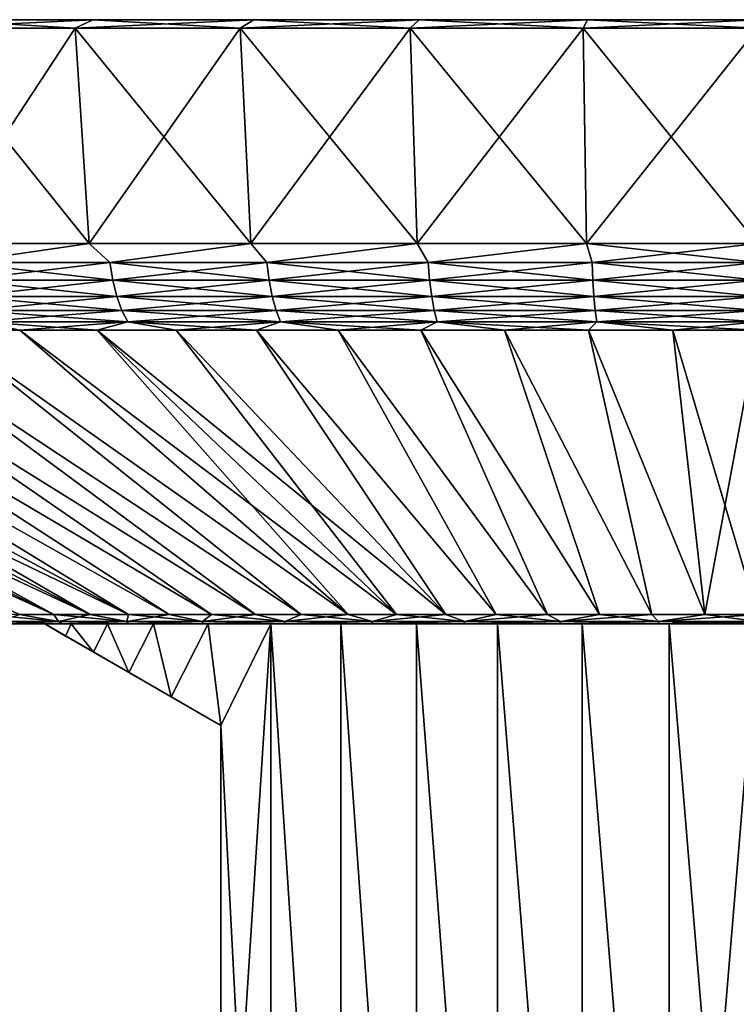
# Model space of a CAD drawing. Header units: metres. Extents: x -109 to 109, y -314 to 82.
# Tile 70 of 191: x -90 to -77, y 64 to 82. Entities that reach past the tile are written whole.
import ezdxf

# ---------------------------------------------------------------- set-up
doc = ezdxf.new("R2010")
doc.units = ezdxf.units.M
doc.layers.add('solid_504261_XXX', color=7, linetype='CONTINUOUS')

msp = doc.modelspace()

# ---------------------------------------------------------------- linework, layer by layer
at = {"layer": 'solid_504261_XXX'}
for points in [[(-91.539902, 81.349998, 155.659866), (-91.15004, 81.5, 156.415985), (-88.410378, 81.5, 155.16481)], [(-88.726486, 81.349998, 154.375031), (-91.539902, 81.349998, 155.659866), (-88.410378, 81.5, 155.16481)], [(-91.539902, 81.349998, 213.434128), (-88.726486, 81.349998, 214.718979), (-91.15004, 81.5, 212.678024)], [(-88.410378, 81.5, 213.929199), (-88.410378, 81.5, 155.16481), (-91.15004, 81.5, 156.415985)], [(-88.410378, 81.5, 213.929199), (-91.15004, 81.5, 156.415985), (-91.15004, 81.5, 212.678024)], [(-88.726486, 81.349998, 214.718979), (-88.410378, 81.5, 213.929199), (-91.15004, 81.5, 212.678024)], [(-88.726486, 81.349998, 154.375031), (-88.410378, 81.5, 155.16481), (-85.564133, 81.5, 154.179718)], [(-85.803833, 81.349998, 153.36348), (-88.726486, 81.349998, 154.375031), (-85.564133, 81.5, 154.179718)], [(-88.726486, 81.349998, 214.718979), (-85.803833, 81.349998, 215.730515), (-88.410378, 81.5, 213.929199)], [(-85.564133, 81.5, 214.914276), (-85.564133, 81.5, 154.179718), (-88.410378, 81.5, 155.16481)], [(-85.564133, 81.5, 214.914276), (-88.410378, 81.5, 155.16481), (-88.410378, 81.5, 213.929199)], [(-85.803833, 81.349998, 215.730515), (-85.564133, 81.5, 214.914276), (-88.410378, 81.5, 213.929199)], [(-85.803833, 81.349998, 153.36348), (-85.564133, 81.5, 154.179718), (-82.637184, 81.5, 153.469635)], [(-82.798141, 81.349998, 152.634308), (-85.803833, 81.349998, 153.36348), (-82.637184, 81.5, 153.469635)], [(-85.803833, 81.349998, 215.730515), (-82.798141, 81.349998, 216.459686), (-85.564133, 81.5, 214.914276)], [(-82.637184, 81.5, 215.624359), (-82.637184, 81.5, 153.469635), (-85.564133, 81.5, 154.179718)], [(-82.637184, 81.5, 215.624359), (-85.564133, 81.5, 154.179718), (-85.564133, 81.5, 214.914276)], [(-82.798141, 81.349998, 216.459686), (-82.637184, 81.5, 215.624359), (-85.564133, 81.5, 214.914276)], [(-82.798141, 81.349998, 152.634308), (-82.637184, 81.5, 153.469635), (-79.655952, 81.5, 153.041016)], [(-79.736832, 81.349998, 152.194168), (-82.798141, 81.349998, 152.634308), (-79.655952, 81.5, 153.041016)], [(-82.798141, 81.349998, 216.459686), (-79.736832, 81.349998, 216.899841), (-82.637184, 81.5, 215.624359)], [(-79.655952, 81.5, 216.052994), (-79.655952, 81.5, 153.041016), (-82.637184, 81.5, 153.469635)], [(-79.655952, 81.5, 216.052994), (-82.637184, 81.5, 153.469635), (-82.637184, 81.5, 215.624359)], [(-79.736832, 81.349998, 216.899841), (-79.655952, 81.5, 216.052994), (-82.637184, 81.5, 215.624359)], [(-79.736832, 81.349998, 152.194168), (-79.655952, 81.5, 153.041016), (-76.647499, 81.5, 152.89769)], [(-76.647499, 81.349998, 152.046997), (-79.736832, 81.349998, 152.194168), (-76.647499, 81.5, 152.89769)], [(-79.736832, 81.349998, 216.899841), (-76.647499, 81.349998, 217.046997), (-79.655952, 81.5, 216.052994)], [(-76.647499, 81.5, 216.196304), (-76.647499, 81.5, 152.89769), (-79.655952, 81.5, 153.041016)], [(-76.647499, 81.5, 216.196304), (-79.655952, 81.5, 153.041016), (-79.655952, 81.5, 216.052994)], [(-76.647499, 81.349998, 217.046997), (-76.647499, 81.5, 216.196304), (-79.655952, 81.5, 216.052994)], [(-88.476654, 77.537155, 214.094818), (-88.726486, 81.349998, 214.718979), (-91.539902, 81.349998, 213.434128)], [(-91.231789, 77.537155, 212.836578), (-88.476654, 77.537155, 214.094818), (-91.539902, 81.349998, 213.434128)], [(-91.231789, 77.537155, 156.257416), (-91.539902, 81.349998, 155.659866), (-88.726486, 81.349998, 154.375031)], [(-88.476654, 77.537155, 154.999191), (-91.231789, 77.537155, 156.257416), (-88.726486, 81.349998, 154.375031)], [(-85.614388, 77.537155, 215.085449), (-85.803833, 81.349998, 215.730515), (-88.726486, 81.349998, 214.718979)], [(-88.476654, 77.537155, 214.094818), (-85.614388, 77.537155, 215.085449), (-88.726486, 81.349998, 214.718979)], [(-88.476654, 77.537155, 154.999191), (-88.726486, 81.349998, 154.375031), (-85.803833, 81.349998, 153.36348)], [(-85.614395, 77.537155, 154.008545), (-88.476654, 77.537155, 154.999191), (-85.803833, 81.349998, 153.36348)], [(-82.670921, 77.537155, 215.79953), (-82.798141, 81.349998, 216.459686), (-85.803833, 81.349998, 215.730515)], [(-85.614388, 77.537155, 215.085449), (-82.670921, 77.537155, 215.79953), (-85.803833, 81.349998, 215.730515)], [(-85.614395, 77.537155, 154.008545), (-85.803833, 81.349998, 153.36348), (-82.798141, 81.349998, 152.634308)], [(-82.670921, 77.537155, 153.294479), (-85.614395, 77.537155, 154.008545), (-82.798141, 81.349998, 152.634308)], [(-79.672913, 77.537155, 216.230576), (-79.736832, 81.349998, 216.899841), (-82.798141, 81.349998, 216.459686)], [(-82.670921, 77.537155, 215.79953), (-79.672913, 77.537155, 216.230576), (-82.798141, 81.349998, 216.459686)], [(-82.670921, 77.537155, 153.294479), (-82.798141, 81.349998, 152.634308), (-79.736832, 81.349998, 152.194168)], [(-79.672913, 77.537155, 152.863419), (-82.670921, 77.537155, 153.294479), (-79.736832, 81.349998, 152.194168)], [(-76.647499, 77.537155, 216.374695), (-76.647499, 81.349998, 217.046997), (-79.736832, 81.349998, 216.899841)], [(-79.672913, 77.537155, 216.230576), (-76.647499, 77.537155, 216.374695), (-79.736832, 81.349998, 216.899841)], [(-79.672913, 77.537155, 152.863419), (-79.736832, 81.349998, 152.194168), (-76.647499, 81.349998, 152.046997)], [(-76.647499, 77.537155, 152.719299), (-79.672913, 77.537155, 152.863419), (-76.647499, 81.349998, 152.046997)], [(-90.794319, 77.201729, 212.957642), (-88.476654, 77.537155, 214.094818), (-91.231789, 77.537155, 212.836578)], [(-90.794319, 77.201729, 156.136368), (-91.231789, 77.537155, 156.257416), (-88.476654, 77.537155, 154.999191)], [(-88.112564, 77.201729, 214.141754), (-88.476654, 77.537155, 214.094818), (-90.794319, 77.201729, 212.957642)], [(-90.794319, 77.201729, 156.136368), (-88.476654, 77.537155, 154.999191), (-88.112564, 77.201729, 154.952255)], [(-88.112564, 77.201729, 214.141754), (-85.614388, 77.537155, 215.085449), (-88.476654, 77.537155, 214.094818)], [(-88.112564, 77.201729, 154.952255), (-88.476654, 77.537155, 154.999191), (-85.614395, 77.537155, 154.008545)], [(-85.333, 77.201729, 215.073364), (-85.614388, 77.537155, 215.085449), (-88.112564, 77.201729, 214.141754)], [(-88.112564, 77.201729, 154.952255), (-85.614395, 77.537155, 154.008545), (-85.333, 77.201729, 154.02063)], [(-85.333, 77.201729, 154.02063), (-85.614395, 77.537155, 154.008545), (-82.670921, 77.537155, 153.294479)], [(-85.333, 77.201729, 215.073364), (-82.670921, 77.537155, 215.79953), (-85.614388, 77.537155, 215.085449)], [(-82.479332, 77.201729, 215.744537), (-82.670921, 77.537155, 215.79953), (-85.333, 77.201729, 215.073364)], [(-85.333, 77.201729, 154.02063), (-82.670921, 77.537155, 153.294479), (-82.479332, 77.201729, 153.349457)], [(-82.479332, 77.201729, 215.744537), (-79.672913, 77.537155, 216.230576), (-82.670921, 77.537155, 215.79953)], [(-82.479332, 77.201729, 153.349457), (-82.670921, 77.537155, 153.294479), (-79.672913, 77.537155, 152.863419)], [(-79.575905, 77.201729, 216.149551), (-79.672913, 77.537155, 216.230576), (-82.479332, 77.201729, 215.744537)], [(-82.479332, 77.201729, 153.349457), (-79.672913, 77.537155, 152.863419), (-79.575905, 77.201729, 152.944443)], [(-76.647499, 77.201729, 216.284943), (-76.647499, 77.537155, 216.374695), (-79.672913, 77.537155, 216.230576)], [(-79.575905, 77.201729, 216.149551), (-76.647499, 77.201729, 216.284943), (-79.672913, 77.537155, 216.230576)], [(-79.575905, 77.201729, 152.944443), (-79.672913, 77.537155, 152.863419), (-76.647499, 77.537155, 152.719299)], [(-79.575905, 77.201729, 152.944443), (-76.647499, 77.537155, 152.719299), (-76.647499, 77.201729, 152.809067)], [(-90.794319, 77.201729, 156.136368), (-88.112564, 77.201729, 154.952255), (-90.728668, 76.885361, 156.268204)], [(-90.794319, 77.201729, 212.957642), (-90.728668, 76.885361, 212.82579), (-88.059357, 76.885361, 214.00441)], [(-88.112564, 77.201729, 214.141754), (-90.794319, 77.201729, 212.957642), (-88.059357, 76.885361, 214.00441)], [(-88.112564, 77.201729, 154.952255), (-88.059357, 76.885361, 155.0896), (-90.728668, 76.885361, 156.268204)], [(-88.112564, 77.201729, 154.952255), (-85.333, 77.201729, 154.02063), (-88.059357, 76.885361, 155.0896)], [(-88.112564, 77.201729, 214.141754), (-88.059357, 76.885361, 214.00441), (-85.292694, 76.885361, 214.931702)], [(-85.333, 77.201729, 215.073364), (-88.112564, 77.201729, 214.141754), (-85.292694, 76.885361, 214.931702)], [(-85.333, 77.201729, 154.02063), (-85.292694, 76.885361, 154.162308), (-88.059357, 76.885361, 155.0896)], [(-85.333, 77.201729, 154.02063), (-82.479332, 77.201729, 153.349457), (-85.292694, 76.885361, 154.162308)], [(-85.333, 77.201729, 215.073364), (-85.292694, 76.885361, 214.931702), (-82.452271, 76.885361, 215.599762)], [(-82.479332, 77.201729, 215.744537), (-85.333, 77.201729, 215.073364), (-82.452271, 76.885361, 215.599762)], [(-82.479332, 77.201729, 153.349457), (-82.452271, 76.885361, 153.494232), (-85.292694, 76.885361, 154.162308)], [(-82.479332, 77.201729, 153.349457), (-79.575905, 77.201729, 152.944443), (-82.452271, 76.885361, 153.494232)], [(-82.479332, 77.201729, 215.744537), (-82.452271, 76.885361, 215.599762), (-79.562317, 76.885361, 216.002899)], [(-79.575905, 77.201729, 216.149551), (-82.479332, 77.201729, 215.744537), (-79.562317, 76.885361, 216.002899)], [(-79.575905, 77.201729, 152.944443), (-79.562317, 76.885361, 153.09111), (-82.452271, 76.885361, 153.494232)], [(-79.575905, 77.201729, 216.149551), (-76.647499, 76.885361, 216.13765), (-76.647499, 77.201729, 216.284943)], [(-79.575905, 77.201729, 216.149551), (-79.562317, 76.885361, 216.002899), (-76.647499, 76.885361, 216.13765)], [(-79.575905, 77.201729, 152.944443), (-76.647499, 77.201729, 152.809067), (-79.562317, 76.885361, 153.09111)], [(-79.562317, 76.885361, 153.09111), (-76.647499, 77.201729, 152.809067), (-76.647499, 76.885361, 152.956345)], [(-90.728668, 76.885361, 156.268204), (-88.059357, 76.885361, 155.0896), (-90.639503, 76.599411, 156.447281)], [(-90.728668, 76.885361, 212.82579), (-90.639503, 76.599411, 212.646729), (-87.987099, 76.599411, 213.817871)], [(-88.059357, 76.885361, 214.00441), (-90.728668, 76.885361, 212.82579), (-87.987099, 76.599411, 213.817871)], [(-88.059357, 76.885361, 155.0896), (-87.987099, 76.599411, 155.276123), (-90.639503, 76.599411, 156.447281)], [(-88.059357, 76.885361, 155.0896), (-85.292694, 76.885361, 154.162308), (-87.987099, 76.599411, 155.276123)], [(-88.059357, 76.885361, 214.00441), (-87.987099, 76.599411, 213.817871), (-85.237953, 76.599411, 214.739304)], [(-85.292694, 76.885361, 214.931702), (-88.059357, 76.885361, 214.00441), (-85.237953, 76.599411, 214.739304)], [(-85.292694, 76.885361, 154.162308), (-85.237953, 76.599411, 154.354706), (-87.987099, 76.599411, 155.276123)], [(-85.292694, 76.885361, 154.162308), (-82.452271, 76.885361, 153.494232), (-85.237953, 76.599411, 154.354706)], [(-85.292694, 76.885361, 214.931702), (-85.237953, 76.599411, 214.739304), (-82.415512, 76.599411, 215.403137)], [(-82.452271, 76.885361, 215.599762), (-85.292694, 76.885361, 214.931702), (-82.415512, 76.599411, 215.403137)], [(-82.452271, 76.885361, 153.494232), (-82.415512, 76.599411, 153.690872), (-85.237953, 76.599411, 154.354706)], [(-82.452271, 76.885361, 153.494232), (-79.562317, 76.885361, 153.09111), (-82.415512, 76.599411, 153.690872)], [(-82.452271, 76.885361, 215.599762), (-82.415512, 76.599411, 215.403137), (-79.543861, 76.599411, 215.803711)], [(-79.562317, 76.885361, 216.002899), (-82.452271, 76.885361, 215.599762), (-79.543861, 76.599411, 215.803711)], [(-79.562317, 76.885361, 153.09111), (-79.543861, 76.599411, 153.290298), (-82.415512, 76.599411, 153.690872)], [(-79.562317, 76.885361, 216.002899), (-76.647499, 76.599411, 215.937622), (-76.647499, 76.885361, 216.13765)], [(-79.562317, 76.885361, 216.002899), (-79.543861, 76.599411, 215.803711), (-76.647499, 76.599411, 215.937622)], [(-79.562317, 76.885361, 153.09111), (-76.647499, 76.885361, 152.956345), (-79.543861, 76.599411, 153.290298)], [(-79.543861, 76.599411, 153.290298), (-76.647499, 76.885361, 152.956345), (-76.647499, 76.599411, 153.156387)], [(-90.639503, 76.599411, 156.447281), (-87.987099, 76.599411, 155.276123), (-90.529541, 76.352592, 156.668106)], [(-90.639503, 76.599411, 212.646729), (-90.529541, 76.352592, 212.425888), (-87.89798, 76.352592, 213.587845)], [(-87.987099, 76.599411, 213.817871), (-90.639503, 76.599411, 212.646729), (-87.89798, 76.352592, 213.587845)], [(-87.987099, 76.599411, 155.276123), (-87.89798, 76.352592, 155.506165), (-90.529541, 76.352592, 156.668106)], [(-87.987099, 76.599411, 155.276123), (-85.237953, 76.599411, 154.354706), (-87.89798, 76.352592, 155.506165)], [(-87.987099, 76.599411, 213.817871), (-87.89798, 76.352592, 213.587845), (-85.170441, 76.352592, 214.502014)], [(-85.237953, 76.599411, 214.739304), (-87.987099, 76.599411, 213.817871), (-85.170441, 76.352592, 214.502014)], [(-85.237953, 76.599411, 154.354706), (-85.170441, 76.352592, 154.59198), (-87.89798, 76.352592, 155.506165)], [(-85.237953, 76.599411, 154.354706), (-82.415512, 76.599411, 153.690872), (-85.170441, 76.352592, 154.59198)], [(-85.237953, 76.599411, 214.739304), (-85.170441, 76.352592, 214.502014), (-82.370178, 76.352592, 215.160629)], [(-82.415512, 76.599411, 215.403137), (-85.237953, 76.599411, 214.739304), (-82.370178, 76.352592, 215.160629)], [(-82.415512, 76.599411, 153.690872), (-82.370178, 76.352592, 153.933365), (-85.170441, 76.352592, 154.59198)], [(-82.415512, 76.599411, 153.690872), (-79.543861, 76.599411, 153.290298), (-82.370178, 76.352592, 153.933365)], [(-82.415512, 76.599411, 215.403137), (-82.370178, 76.352592, 215.160629), (-79.521095, 76.352592, 215.55806)], [(-79.543861, 76.599411, 215.803711), (-82.415512, 76.599411, 215.403137), (-79.521095, 76.352592, 215.55806)], [(-79.543861, 76.599411, 153.290298), (-79.521095, 76.352592, 153.535934), (-82.370178, 76.352592, 153.933365)], [(-79.543861, 76.599411, 215.803711), (-76.647499, 76.352592, 215.690918), (-76.647499, 76.599411, 215.937622)], [(-79.543861, 76.599411, 215.803711), (-79.521095, 76.352592, 215.55806), (-76.647499, 76.352592, 215.690918)], [(-79.543861, 76.599411, 153.290298), (-76.647499, 76.599411, 153.156387), (-79.521095, 76.352592, 153.535934)], [(-79.521095, 76.352592, 153.535934), (-76.647499, 76.599411, 153.156387), (-76.647499, 76.352592, 153.403076)], [(-90.529541, 76.352592, 156.668106), (-87.89798, 76.352592, 155.506165), (-90.40213, 76.152405, 156.923981)], [(-90.529541, 76.352592, 212.425888), (-90.40213, 76.152405, 212.170013), (-87.794724, 76.152405, 213.321304)], [(-87.89798, 76.352592, 213.587845), (-90.529541, 76.352592, 212.425888), (-87.794724, 76.152405, 213.321304)], [(-87.89798, 76.352592, 155.506165), (-87.794724, 76.152405, 155.772705), (-90.40213, 76.152405, 156.923981)], [(-87.89798, 76.352592, 155.506165), (-85.170441, 76.352592, 154.59198), (-87.794724, 76.152405, 155.772705)], [(-87.89798, 76.352592, 213.587845), (-87.794724, 76.152405, 213.321304), (-85.092216, 76.152405, 214.227097)], [(-85.170441, 76.352592, 214.502014), (-87.89798, 76.352592, 213.587845), (-85.092216, 76.152405, 214.227097)], [(-85.170441, 76.352592, 154.59198), (-85.092216, 76.152405, 154.866913), (-87.794724, 76.152405, 155.772705)], [(-85.170441, 76.352592, 154.59198), (-82.370178, 76.352592, 153.933365), (-85.092216, 76.152405, 154.866913)], [(-85.170441, 76.352592, 214.502014), (-85.092216, 76.152405, 214.227097), (-82.317657, 76.152405, 214.879654)], [(-82.370178, 76.352592, 215.160629), (-85.170441, 76.352592, 214.502014), (-82.317657, 76.152405, 214.879654)], [(-82.370178, 76.352592, 153.933365), (-82.317657, 76.152405, 154.21434), (-85.092216, 76.152405, 154.866913)], [(-82.370178, 76.352592, 153.933365), (-79.521095, 76.352592, 153.535934), (-82.317657, 76.152405, 154.21434)], [(-82.370178, 76.352592, 215.160629), (-82.317657, 76.152405, 214.879654), (-79.49472, 76.152405, 215.273438)], [(-79.521095, 76.352592, 215.55806), (-82.370178, 76.352592, 215.160629), (-79.49472, 76.152405, 215.273438)], [(-79.521095, 76.352592, 153.535934), (-79.49472, 76.152405, 153.820557), (-82.317657, 76.152405, 154.21434)], [(-79.521095, 76.352592, 215.55806), (-76.647499, 76.152405, 215.405075), (-76.647499, 76.352592, 215.690918)], [(-79.521095, 76.352592, 215.55806), (-79.49472, 76.152405, 215.273438), (-76.647499, 76.152405, 215.405075)], [(-79.521095, 76.352592, 153.535934), (-76.647499, 76.352592, 153.403076), (-79.49472, 76.152405, 153.820557)], [(-79.49472, 76.152405, 153.820557), (-76.647499, 76.352592, 153.403076), (-76.647499, 76.152405, 153.688919)], [(-90.40213, 76.152405, 156.923981), (-89.705902, 76.005066, 156.937241), (-91.044922, 76.005066, 157.611237)], [(-90.40213, 76.152405, 212.170013), (-91.044907, 76.005066, 211.482773), (-89.705894, 76.005066, 212.156769)], [(-90.40213, 76.152405, 156.923981), (-87.794724, 76.152405, 155.772705), (-89.705902, 76.005066, 156.937241)], [(-90.40213, 76.152405, 212.170013), (-89.705894, 76.005066, 212.156769), (-88.335411, 76.005066, 212.764252)], [(-87.794724, 76.152405, 213.321304), (-90.40213, 76.152405, 212.170013), (-88.335411, 76.005066, 212.764252)], [(-87.794724, 76.152405, 155.772705), (-88.335426, 76.005066, 156.329742), (-89.705902, 76.005066, 156.937241)], [(-87.794724, 76.152405, 155.772705), (-86.93679, 76.005066, 155.790237), (-88.335426, 76.005066, 156.329742)], [(-87.794724, 76.152405, 213.321304), (-88.335411, 76.005066, 212.764252), (-86.936775, 76.005066, 213.303772)], [(-87.794724, 76.152405, 155.772705), (-85.092216, 76.152405, 154.866913), (-86.93679, 76.005066, 155.790237)], [(-87.794724, 76.152405, 213.321304), (-86.936775, 76.005066, 213.303772), (-85.513344, 76.005066, 213.774002)], [(-85.092216, 76.152405, 214.227097), (-87.794724, 76.152405, 213.321304), (-85.513344, 76.005066, 213.774002)], [(-85.092216, 76.152405, 154.866913), (-85.513359, 76.005066, 155.320007), (-86.93679, 76.005066, 155.790237)], [(-85.092216, 76.152405, 154.866913), (-84.068565, 76.005066, 154.920181), (-85.513359, 76.005066, 155.320007)], [(-85.092216, 76.152405, 214.227097), (-85.513344, 76.005066, 213.774002), (-84.06855, 76.005066, 214.173828)], [(-85.092216, 76.152405, 154.866913), (-82.317657, 76.152405, 154.21434), (-84.068565, 76.005066, 154.920181)], [(-85.092216, 76.152405, 214.227097), (-84.06855, 76.005066, 214.173828), (-82.605881, 76.005066, 214.502274)], [(-82.317657, 76.152405, 214.879654), (-85.092216, 76.152405, 214.227097), (-82.605881, 76.005066, 214.502274)], [(-82.317657, 76.152405, 154.21434), (-82.605904, 76.005066, 154.591721), (-84.068565, 76.005066, 154.920181)], [(-82.317657, 76.152405, 154.21434), (-81.128883, 76.005066, 154.335449), (-82.605904, 76.005066, 154.591721)], [(-82.317657, 76.152405, 214.879654), (-82.605881, 76.005066, 214.502274), (-81.12886, 76.005066, 214.75856)], [(-82.317657, 76.152405, 154.21434), (-79.49472, 76.152405, 153.820557), (-81.128883, 76.005066, 154.335449)], [(-82.317657, 76.152405, 214.879654), (-81.12886, 76.005066, 214.75856), (-79.64106, 76.005066, 214.942062)], [(-79.49472, 76.152405, 215.273438), (-82.317657, 76.152405, 214.879654), (-79.64106, 76.005066, 214.942062)], [(-79.49472, 76.152405, 153.820557), (-79.641083, 76.005066, 154.151947), (-81.128883, 76.005066, 154.335449)], [(-79.49472, 76.152405, 153.820557), (-78.146088, 76.005066, 154.041672), (-79.641083, 76.005066, 154.151947)], [(-79.49472, 76.152405, 215.273438), (-79.64106, 76.005066, 214.942062), (-78.146072, 76.005066, 215.052338)], [(-79.49472, 76.152405, 153.820557), (-76.647499, 76.152405, 153.688919), (-78.146088, 76.005066, 154.041672)], [(-79.49472, 76.152405, 215.273438), (-78.146072, 76.005066, 215.052338), (-76.647499, 76.005066, 215.089111)], [(-79.49472, 76.152405, 215.273438), (-76.647499, 76.005066, 215.089111), (-76.647499, 76.152405, 215.405075)], [(-76.647499, 76.152405, 153.688919), (-76.647499, 76.005066, 154.004883), (-78.146088, 76.005066, 154.041672)], [(-100.256859, 76.005066, 165.171265), (-89.103653, 70.968864, 173.415527), (-89.708199, 70.968864, 174.13147)], [(-100.256859, 76.005066, 165.171265), (-99.277702, 76.005066, 164.036148), (-89.103653, 70.968864, 173.415527)], [(-100.256851, 76.005066, 203.922745), (-89.708199, 70.968864, 194.96254), (-89.103645, 70.968864, 195.678482)], [(-99.277687, 76.005066, 205.057861), (-100.256851, 76.005066, 203.922745), (-89.103645, 70.968864, 195.678482)], [(-99.277702, 76.005066, 164.036148), (-98.244019, 76.005066, 162.950439), (-89.103653, 70.968864, 173.415527)], [(-99.277687, 76.005066, 205.057861), (-89.103645, 70.968864, 195.678482), (-88.459908, 70.968864, 196.35939)], [(-98.244011, 76.005066, 206.14357), (-99.277687, 76.005066, 205.057861), (-88.459908, 70.968864, 196.35939)], [(-98.244019, 76.005066, 162.950439), (-88.459915, 70.968864, 172.734619), (-89.103653, 70.968864, 173.415527)], [(-98.244019, 76.005066, 162.950439), (-97.15831, 76.005066, 161.916763), (-88.459915, 70.968864, 172.734619)], [(-98.244011, 76.005066, 206.14357), (-88.459908, 70.968864, 196.35939), (-87.778999, 70.968864, 197.003128)], [(-97.158302, 76.005066, 207.177246), (-98.244011, 76.005066, 206.14357), (-87.778999, 70.968864, 197.003128)], [(-97.15831, 76.005066, 161.916763), (-87.779007, 70.968864, 172.090881), (-88.459915, 70.968864, 172.734619)], [(-97.15831, 76.005066, 161.916763), (-96.023193, 76.005066, 160.937607), (-87.779007, 70.968864, 172.090881)], [(-96.023178, 76.005066, 208.156403), (-97.158302, 76.005066, 207.177246), (-87.778999, 70.968864, 197.003128)], [(-96.023193, 76.005066, 160.937607), (-87.06308, 70.968864, 171.486328), (-87.779007, 70.968864, 172.090881)], [(-96.023193, 76.005066, 160.937607), (-94.841393, 76.005066, 160.01532), (-87.06308, 70.968864, 171.486328)], [(-96.023178, 76.005066, 208.156403), (-87.778999, 70.968864, 197.003128), (-87.063072, 70.968864, 197.607681)], [(-94.841377, 76.005066, 209.07869), (-96.023178, 76.005066, 208.156403), (-87.063072, 70.968864, 197.607681)], [(-94.841393, 76.005066, 160.01532), (-86.314377, 70.968864, 170.922867), (-87.06308, 70.968864, 171.486328)], [(-94.841393, 76.005066, 160.01532), (-93.615761, 76.005066, 159.15213), (-86.314377, 70.968864, 170.922867)], [(-94.841377, 76.005066, 209.07869), (-87.063072, 70.968864, 197.607681), (-86.314369, 70.968864, 198.171127)], [(-93.615746, 76.005066, 209.941879), (-94.841377, 76.005066, 209.07869), (-86.314369, 70.968864, 198.171127)], [(-93.615761, 76.005066, 159.15213), (-85.535255, 70.968864, 170.402283), (-86.314377, 70.968864, 170.922867)], [(-93.615761, 76.005066, 159.15213), (-92.349251, 76.005066, 158.350128), (-85.535255, 70.968864, 170.402283)], [(-93.615746, 76.005066, 209.941879), (-86.314369, 70.968864, 198.171127), (-85.535248, 70.968864, 198.691727)], [(-92.349236, 76.005066, 210.743881), (-93.615746, 76.005066, 209.941879), (-85.535248, 70.968864, 198.691727)], [(-92.349251, 76.005066, 158.350128), (-84.728172, 70.968864, 169.926193), (-85.535255, 70.968864, 170.402283)], [(-92.349251, 76.005066, 158.350128), (-91.044922, 76.005066, 157.611237), (-84.728172, 70.968864, 169.926193)], [(-92.349236, 76.005066, 210.743881), (-85.535248, 70.968864, 198.691727), (-84.728165, 70.968864, 199.167816)], [(-91.044907, 76.005066, 211.482773), (-92.349236, 76.005066, 210.743881), (-84.728165, 70.968864, 199.167816)], [(-91.044922, 76.005066, 157.611237), (-83.89566, 70.968864, 169.496109), (-84.728172, 70.968864, 169.926193)], [(-91.044922, 76.005066, 157.611237), (-89.705902, 76.005066, 156.937241), (-83.89566, 70.968864, 169.496109)], [(-91.044907, 76.005066, 211.482773), (-84.728165, 70.968864, 199.167816), (-83.895653, 70.968864, 199.5979)], [(-89.705894, 76.005066, 212.156769), (-91.044907, 76.005066, 211.482773), (-83.895653, 70.968864, 199.5979)], [(-89.705902, 76.005066, 156.937241), (-88.335426, 76.005066, 156.329742), (-83.89566, 70.968864, 169.496109)], [(-89.705894, 76.005066, 212.156769), (-83.895653, 70.968864, 199.5979), (-83.040337, 70.968864, 199.980637)], [(-88.335411, 76.005066, 212.764252), (-89.705894, 76.005066, 212.156769), (-83.040337, 70.968864, 199.980637)], [(-88.335426, 76.005066, 156.329742), (-83.040344, 70.968864, 169.113373), (-83.89566, 70.968864, 169.496109)], [(-88.335426, 76.005066, 156.329742), (-86.93679, 76.005066, 155.790237), (-83.040344, 70.968864, 169.113373)], [(-88.335411, 76.005066, 212.764252), (-83.040337, 70.968864, 199.980637), (-82.164894, 70.968864, 200.314804)], [(-86.936775, 76.005066, 213.303772), (-88.335411, 76.005066, 212.764252), (-82.164894, 70.968864, 200.314804)], [(-86.93679, 76.005066, 155.790237), (-82.164909, 70.968864, 168.779205), (-83.040344, 70.968864, 169.113373)], [(-86.93679, 76.005066, 155.790237), (-85.513359, 76.005066, 155.320007), (-82.164909, 70.968864, 168.779205)], [(-85.513344, 76.005066, 213.774002), (-86.936775, 76.005066, 213.303772), (-82.164894, 70.968864, 200.314804)], [(-85.513359, 76.005066, 155.320007), (-81.27211, 70.968864, 168.494644), (-82.164909, 70.968864, 168.779205)], [(-85.513359, 76.005066, 155.320007), (-84.068565, 76.005066, 154.920181), (-81.27211, 70.968864, 168.494644)], [(-85.513344, 76.005066, 213.774002), (-82.164894, 70.968864, 200.314804), (-81.272095, 70.968864, 200.599365)], [(-84.06855, 76.005066, 214.173828), (-85.513344, 76.005066, 213.774002), (-81.272095, 70.968864, 200.599365)], [(-84.068565, 76.005066, 154.920181), (-80.364754, 70.968864, 168.26059), (-81.27211, 70.968864, 168.494644)], [(-84.068565, 76.005066, 154.920181), (-82.605904, 76.005066, 154.591721), (-80.364754, 70.968864, 168.26059)], [(-84.06855, 76.005066, 214.173828), (-81.272095, 70.968864, 200.599365), (-80.364746, 70.968864, 200.83342)], [(-82.605881, 76.005066, 214.502274), (-84.06855, 76.005066, 214.173828), (-80.364746, 70.968864, 200.83342)], [(-82.605904, 76.005066, 154.591721), (-79.445717, 70.968864, 168.077774), (-80.364754, 70.968864, 168.26059)], [(-82.605904, 76.005066, 154.591721), (-81.128883, 76.005066, 154.335449), (-79.445717, 70.968864, 168.077774)], [(-82.605881, 76.005066, 214.502274), (-80.364746, 70.968864, 200.83342), (-79.445694, 70.968864, 201.01622)], [(-81.12886, 76.005066, 214.75856), (-82.605881, 76.005066, 214.502274), (-79.445694, 70.968864, 201.01622)], [(-81.128883, 76.005066, 154.335449), (-78.517868, 70.968864, 167.946793), (-79.445717, 70.968864, 168.077774)], [(-81.128883, 76.005066, 154.335449), (-79.641083, 76.005066, 154.151947), (-78.517868, 70.968864, 167.946793)], [(-81.12886, 76.005066, 214.75856), (-79.445694, 70.968864, 201.01622), (-78.517853, 70.968864, 201.147217)], [(-79.64106, 76.005066, 214.942062), (-81.12886, 76.005066, 214.75856), (-78.517853, 70.968864, 201.147217)], [(-79.641083, 76.005066, 154.151947), (-77.584152, 70.968864, 167.868027), (-78.517868, 70.968864, 167.946793)], [(-79.641083, 76.005066, 154.151947), (-78.146088, 76.005066, 154.041672), (-77.584152, 70.968864, 167.868027)], [(-79.64106, 76.005066, 214.942062), (-78.517853, 70.968864, 201.147217), (-77.584145, 70.968864, 201.225967)], [(-78.146072, 76.005066, 215.052338), (-79.64106, 76.005066, 214.942062), (-77.584145, 70.968864, 201.225967)], [(-78.146088, 76.005066, 154.041672), (-76.647499, 76.005066, 154.004883), (-77.584152, 70.968864, 167.868027)], [(-78.146072, 76.005066, 215.052338), (-77.584145, 70.968864, 201.225967), (-76.647499, 70.968864, 201.252243)], [(-76.647499, 76.005066, 215.089111), (-78.146072, 76.005066, 215.052338), (-76.647499, 70.968864, 201.252243)], [(-76.647499, 76.005066, 154.004883), (-76.647499, 70.968864, 167.841751), (-77.584152, 70.968864, 167.868027)], [(-89.020294, 70.842537, 195.056549), (-89.708199, 70.968864, 194.96254), (-90.271652, 70.968864, 194.213837)], [(-89.020294, 70.842537, 195.056549), (-90.271652, 70.968864, 194.213837), (-90.084045, 70.842537, 193.657196)], [(-90.084045, 70.842537, 175.436798), (-89.708199, 70.968864, 174.13147), (-89.020294, 70.842537, 174.03746)], [(-89.020294, 70.842537, 195.056549), (-89.103645, 70.968864, 195.678482), (-89.708199, 70.968864, 194.96254)], [(-89.020294, 70.842537, 174.03746), (-89.708199, 70.968864, 174.13147), (-89.103653, 70.968864, 173.415527)], [(-89.020294, 70.842537, 174.03746), (-89.103653, 70.968864, 173.415527), (-88.459915, 70.968864, 172.734619)], [(-87.811478, 70.842537, 196.332672), (-88.459908, 70.968864, 196.35939), (-89.103645, 70.968864, 195.678482)], [(-87.811478, 70.842537, 196.332672), (-89.103645, 70.968864, 195.678482), (-89.020294, 70.842537, 195.056549)], [(-89.020294, 70.842537, 174.03746), (-88.459915, 70.968864, 172.734619), (-87.811478, 70.842537, 172.761322)], [(-87.811478, 70.842537, 172.761322), (-88.459915, 70.968864, 172.734619), (-87.779007, 70.968864, 172.090881)], [(-87.811478, 70.842537, 196.332672), (-87.778999, 70.968864, 197.003128), (-88.459908, 70.968864, 196.35939)], [(-86.471779, 70.842537, 197.470627), (-87.778999, 70.968864, 197.003128), (-87.811478, 70.842537, 196.332672)], [(-87.811478, 70.842537, 172.761322), (-87.779007, 70.968864, 172.090881), (-87.06308, 70.968864, 171.486328)], [(-87.811478, 70.842537, 172.761322), (-87.06308, 70.968864, 171.486328), (-86.471779, 70.842537, 171.623383)], [(-86.471779, 70.842537, 197.470627), (-87.063072, 70.968864, 197.607681), (-87.778999, 70.968864, 197.003128)], [(-86.471779, 70.842537, 171.623383), (-87.06308, 70.968864, 171.486328), (-86.314377, 70.968864, 170.922867)], [(-86.471779, 70.842537, 197.470627), (-86.314369, 70.968864, 198.171127), (-87.063072, 70.968864, 197.607681)], [(-85.016899, 70.842537, 198.457062), (-86.314369, 70.968864, 198.171127), (-86.471779, 70.842537, 197.470627)], [(-86.471779, 70.842537, 171.623383), (-86.314377, 70.968864, 170.922867), (-85.535255, 70.968864, 170.402283)], [(-86.471779, 70.842537, 171.623383), (-85.535255, 70.968864, 170.402283), (-85.016899, 70.842537, 170.636948)], [(-85.016899, 70.842537, 198.457062), (-85.535248, 70.968864, 198.691727), (-86.314369, 70.968864, 198.171127)], [(-85.016899, 70.842537, 170.636948), (-85.535255, 70.968864, 170.402283), (-84.728172, 70.968864, 169.926193)], [(-85.016899, 70.842537, 198.457062), (-84.728165, 70.968864, 199.167816), (-85.535248, 70.968864, 198.691727)], [(-83.463898, 70.842537, 199.280411), (-84.728165, 70.968864, 199.167816), (-85.016899, 70.842537, 198.457062)], [(-85.016899, 70.842537, 170.636948), (-84.728172, 70.968864, 169.926193), (-83.89566, 70.968864, 169.496109)], [(-85.016899, 70.842537, 170.636948), (-83.89566, 70.968864, 169.496109), (-83.463898, 70.842537, 169.813599)], [(-83.463898, 70.842537, 199.280411), (-83.895653, 70.968864, 199.5979), (-84.728165, 70.968864, 199.167816)], [(-83.463898, 70.842537, 169.813599), (-83.89566, 70.968864, 169.496109), (-83.040344, 70.968864, 169.113373)], [(-83.463898, 70.842537, 199.280411), (-83.040337, 70.968864, 199.980637), (-83.895653, 70.968864, 199.5979)], [(-81.830978, 70.842537, 199.931015), (-83.040337, 70.968864, 199.980637), (-83.463898, 70.842537, 199.280411)], [(-83.463898, 70.842537, 169.813599), (-83.040344, 70.968864, 169.113373), (-82.164909, 70.968864, 168.779205)], [(-83.463898, 70.842537, 169.813599), (-82.164909, 70.968864, 168.779205), (-81.830978, 70.842537, 169.162979)], [(-81.830978, 70.842537, 199.931015), (-82.164894, 70.968864, 200.314804), (-83.040337, 70.968864, 199.980637)], [(-81.830978, 70.842537, 169.162979), (-82.164909, 70.968864, 168.779205), (-81.27211, 70.968864, 168.494644)], [(-81.830978, 70.842537, 199.931015), (-81.272095, 70.968864, 200.599365), (-82.164894, 70.968864, 200.314804)], [(-80.137291, 70.842537, 200.401276), (-81.272095, 70.968864, 200.599365), (-81.830978, 70.842537, 199.931015)], [(-81.830978, 70.842537, 169.162979), (-81.27211, 70.968864, 168.494644), (-80.364754, 70.968864, 168.26059)], [(-81.830978, 70.842537, 169.162979), (-80.364754, 70.968864, 168.26059), (-80.137291, 70.842537, 168.692734)], [(-80.137291, 70.842537, 200.401276), (-80.364746, 70.968864, 200.83342), (-81.272095, 70.968864, 200.599365)], [(-80.137291, 70.842537, 168.692734), (-80.364754, 70.968864, 168.26059), (-79.445717, 70.968864, 168.077774)], [(-80.137291, 70.842537, 200.401276), (-79.445694, 70.968864, 201.01622), (-80.364746, 70.968864, 200.83342)], [(-78.402687, 70.842537, 200.685638), (-79.445694, 70.968864, 201.01622), (-80.137291, 70.842537, 200.401276)], [(-80.137291, 70.842537, 168.692734), (-79.445717, 70.968864, 168.077774), (-78.517868, 70.968864, 167.946793)], [(-80.137291, 70.842537, 168.692734), (-78.517868, 70.968864, 167.946793), (-78.402687, 70.842537, 168.408356)], [(-78.402687, 70.842537, 200.685638), (-78.517853, 70.968864, 201.147217), (-79.445694, 70.968864, 201.01622)], [(-78.402687, 70.842537, 168.408356), (-78.517868, 70.968864, 167.946793), (-77.584152, 70.968864, 167.868027)], [(-78.402687, 70.842537, 200.685638), (-77.584145, 70.968864, 201.225967), (-78.517853, 70.968864, 201.147217)], [(-78.402687, 70.842537, 200.685638), (-76.647499, 70.842537, 200.780807), (-77.584145, 70.968864, 201.225967)], [(-78.402687, 70.842537, 168.408356), (-77.584152, 70.968864, 167.868027), (-76.647499, 70.968864, 167.841751)], [(-78.402687, 70.842537, 168.408356), (-76.647499, 70.968864, 167.841751), (-76.647499, 70.842537, 168.313187)], [(-76.647499, 70.842537, 200.780807), (-76.647499, 70.968864, 201.252243), (-77.584145, 70.968864, 201.225967)], [(-90.084045, 70.842537, 175.436798), (-88.957924, 70.800003, 174.726624), (-89.980179, 70.800003, 176.166901)], [(-90.084045, 70.842537, 175.436798), (-89.020294, 70.842537, 174.03746), (-88.957924, 70.800003, 174.726624)], [(-90.084045, 70.842537, 193.657196), (-89.980125, 70.800003, 192.927185), (-88.957863, 70.800003, 194.367462)], [(-89.020294, 70.842537, 195.056549), (-90.084045, 70.842537, 193.657196), (-88.957863, 70.800003, 194.367462)], [(-89.980125, 70.800003, 192.927185), (-89.980179, 70.800003, 176.166901), (-88.957924, 70.800003, 174.726624)], [(-89.980125, 70.800003, 192.927185), (-89.26519, 70.800003, 181.41748), (-89.26519, 70.800003, 187.676514)], [(-88.957863, 70.800003, 194.367462), (-89.980125, 70.800003, 192.927185), (-89.26519, 70.800003, 187.676514)], [(-89.980125, 70.800003, 192.927185), (-88.957924, 70.800003, 174.726624), (-89.26519, 70.800003, 181.41748)], [(-89.26519, 70.800003, 187.676514), (-86.147499, 69, 193.421112), (-88.895515, 70.586563, 188.904266)], [(-89.26519, 70.800003, 181.41748), (-86.147499, 69, 193.421112), (-89.26519, 70.800003, 187.676514)], [(-88.895515, 70.586563, 180.189728), (-86.147499, 69, 193.421112), (-89.26519, 70.800003, 181.41748)], [(-88.796577, 70.800003, 189.172974), (-89.26519, 70.800003, 187.676514), (-88.895515, 70.586563, 188.904266)], [(-88.957863, 70.800003, 194.367462), (-89.26519, 70.800003, 187.676514), (-88.796577, 70.800003, 189.172974)], [(-88.796577, 70.800003, 179.921021), (-88.895515, 70.586563, 180.189728), (-89.26519, 70.800003, 181.41748)], [(-88.957924, 70.800003, 174.726624), (-88.796577, 70.800003, 179.921021), (-89.26519, 70.800003, 181.41748)], [(-89.020294, 70.842537, 174.03746), (-87.78051, 70.800003, 173.409561), (-88.957924, 70.800003, 174.726624)], [(-89.020294, 70.842537, 174.03746), (-87.811478, 70.842537, 172.761322), (-87.78051, 70.800003, 173.409561)], [(-89.020294, 70.842537, 195.056549), (-88.957863, 70.800003, 194.367462), (-87.780441, 70.800003, 195.684509)], [(-87.811478, 70.842537, 196.332672), (-89.020294, 70.842537, 195.056549), (-87.780441, 70.800003, 195.684509)], [(-88.957924, 70.800003, 174.726624), (-87.78051, 70.800003, 173.409561), (-88.796577, 70.800003, 179.921021)], [(-88.957863, 70.800003, 194.367462), (-88.796577, 70.800003, 189.172974), (-88.151207, 70.800003, 190.602142)], [(-87.780441, 70.800003, 195.684509), (-88.957863, 70.800003, 194.367462), (-88.151207, 70.800003, 190.602142)], [(-88.796577, 70.800003, 189.172974), (-88.895515, 70.586563, 188.904266), (-88.399811, 70.300369, 190.10434)], [(-88.796577, 70.800003, 179.921021), (-88.399811, 70.300369, 178.989655), (-88.895515, 70.586563, 180.189728)], [(-88.151207, 70.800003, 190.602142), (-88.796577, 70.800003, 189.172974), (-88.399811, 70.300369, 190.10434)], [(-88.796577, 70.800003, 179.921021), (-88.151207, 70.800003, 178.491867), (-88.399811, 70.300369, 178.989655)], [(-87.78051, 70.800003, 173.409561), (-88.151207, 70.800003, 178.491867), (-88.796577, 70.800003, 179.921021)], [(-88.151207, 70.800003, 190.602142), (-88.399811, 70.300369, 190.10434), (-87.776817, 69.940689, 191.265427)], [(-88.151207, 70.800003, 178.491867), (-87.776817, 69.940689, 177.828583), (-88.399811, 70.300369, 178.989655)], [(-87.33844, 70.800003, 191.943176), (-88.151207, 70.800003, 190.602142), (-87.776817, 69.940689, 191.265427)], [(-87.780441, 70.800003, 195.684509), (-88.151207, 70.800003, 190.602142), (-87.33844, 70.800003, 191.943176)], [(-88.151207, 70.800003, 178.491867), (-87.33844, 70.800003, 177.150818), (-87.776817, 69.940689, 177.828583)], [(-87.78051, 70.800003, 173.409561), (-87.33844, 70.800003, 177.150818), (-88.151207, 70.800003, 178.491867)], [(-87.811478, 70.842537, 172.761322), (-86.463394, 70.800003, 172.233002), (-87.78051, 70.800003, 173.409561)], [(-87.811478, 70.842537, 172.761322), (-86.471779, 70.842537, 171.623383), (-86.463394, 70.800003, 172.233002)], [(-87.811478, 70.842537, 196.332672), (-87.780441, 70.800003, 195.684509), (-86.463318, 70.800003, 196.861069)], [(-86.471779, 70.842537, 197.470627), (-87.811478, 70.842537, 196.332672), (-86.463318, 70.800003, 196.861069)], [(-87.78051, 70.800003, 173.409561), (-86.463394, 70.800003, 172.233002), (-87.33844, 70.800003, 177.150818)], [(-86.463318, 70.800003, 196.861069), (-87.780441, 70.800003, 195.684509), (-87.33844, 70.800003, 191.943176)], [(-87.33844, 70.800003, 191.943176), (-87.776817, 69.940689, 191.265427), (-87.025795, 69.50708, 192.3759)], [(-87.33844, 70.800003, 177.150818), (-87.025795, 69.50708, 176.718094), (-87.776817, 69.940689, 177.828583)], [(-86.370132, 70.800003, 193.17662), (-87.33844, 70.800003, 191.943176), (-87.025795, 69.50708, 192.3759)], [(-86.463318, 70.800003, 196.861069), (-87.33844, 70.800003, 191.943176), (-86.370132, 70.800003, 193.17662)], [(-87.33844, 70.800003, 177.150818), (-86.370132, 70.800003, 175.917374), (-87.025795, 69.50708, 176.718094)], [(-86.463394, 70.800003, 172.233002), (-86.370132, 70.800003, 175.917374), (-87.33844, 70.800003, 177.150818)], [(-86.370132, 70.800003, 193.17662), (-87.025795, 69.50708, 192.3759), (-86.147499, 69, 193.421112)], [(-86.370132, 70.800003, 175.917374), (-86.147499, 69, 175.672882), (-87.025795, 69.50708, 176.718094)], [(-86.471779, 70.842537, 171.623383), (-85.022324, 70.800003, 171.211014), (-86.463394, 70.800003, 172.233002)], [(-86.471779, 70.842537, 171.623383), (-85.016899, 70.842537, 170.636948), (-85.022324, 70.800003, 171.211014)], [(-86.471779, 70.842537, 197.470627), (-86.463318, 70.800003, 196.861069), (-85.022232, 70.800003, 197.883041)], [(-85.016899, 70.842537, 198.457062), (-86.471779, 70.842537, 197.470627), (-85.022232, 70.800003, 197.883041)], [(-86.463394, 70.800003, 172.233002), (-85.022324, 70.800003, 171.211014), (-86.370132, 70.800003, 175.917374)], [(-86.463318, 70.800003, 196.861069), (-86.370132, 70.800003, 193.17662), (-85.260338, 70.800003, 194.284485)], [(-85.022232, 70.800003, 197.883041), (-86.463318, 70.800003, 196.861069), (-85.260338, 70.800003, 194.284485)], [(-85.260338, 70.800003, 194.284485), (-86.370132, 70.800003, 193.17662), (-86.147499, 69, 193.421112)], [(-86.370132, 70.800003, 175.917374), (-85.260338, 70.800003, 174.809509), (-86.147499, 69, 175.672882)], [(-85.022324, 70.800003, 171.211014), (-85.260338, 70.800003, 174.809509), (-86.370132, 70.800003, 175.917374)], [(-85.260338, 70.800003, 194.284485), (-86.147499, 69, 193.421112), (-85.268082, 52, 194.277649)], [(-85.260338, 70.800003, 174.809509), (-86.147499, 57, 175.672882), (-86.147499, 69, 175.672882)], [(-85.260338, 70.800003, 174.809509), (-85.268082, 52, 174.816345), (-86.147499, 57, 175.672882)], [(-85.260338, 70.800003, 194.284485), (-85.268082, 52, 194.277649), (-84.032333, 52, 195.245789)], [(-85.260338, 70.800003, 174.809509), (-84.032333, 52, 173.848206), (-85.268082, 52, 174.816345)], [(-84.025246, 70.800003, 195.250687), (-85.260338, 70.800003, 194.284485), (-84.032333, 52, 195.245789)], [(-85.022232, 70.800003, 197.883041), (-85.260338, 70.800003, 194.284485), (-84.025246, 70.800003, 195.250687)], [(-85.260338, 70.800003, 174.809509), (-84.025246, 70.800003, 173.843323), (-84.032333, 52, 173.848206)], [(-85.022324, 70.800003, 171.211014), (-84.025246, 70.800003, 173.843323), (-85.260338, 70.800003, 174.809509)], [(-85.016899, 70.842537, 170.636948), (-83.47628, 70.800003, 170.357056), (-85.022324, 70.800003, 171.211014)], [(-85.022324, 70.800003, 171.211014), (-83.47628, 70.800003, 170.357056), (-84.025246, 70.800003, 173.843323)], [(-85.016899, 70.842537, 198.457062), (-85.022232, 70.800003, 197.883041), (-83.476196, 70.800003, 198.736984)], [(-83.476196, 70.800003, 198.736984), (-85.022232, 70.800003, 197.883041), (-84.025246, 70.800003, 195.250687)], [(-85.016899, 70.842537, 170.636948), (-83.463898, 70.842537, 169.813599), (-83.47628, 70.800003, 170.357056)], [(-83.463898, 70.842537, 199.280411), (-85.016899, 70.842537, 198.457062), (-83.476196, 70.800003, 198.736984)], [(-84.025246, 70.800003, 195.250687), (-84.032333, 52, 195.245789), (-82.688896, 52, 196.057938)], [(-84.025246, 70.800003, 173.843323), (-82.688896, 52, 173.036072), (-84.032333, 52, 173.848206)], [(-82.682785, 70.800003, 196.061127), (-84.025246, 70.800003, 195.250687), (-82.688896, 52, 196.057938)], [(-83.476196, 70.800003, 198.736984), (-84.025246, 70.800003, 195.250687), (-82.682785, 70.800003, 196.061127)], [(-84.025246, 70.800003, 173.843323), (-82.682785, 70.800003, 173.032883), (-82.688896, 52, 173.036072)], [(-83.47628, 70.800003, 170.357056), (-82.682785, 70.800003, 173.032883), (-84.025246, 70.800003, 173.843323)], [(-83.463898, 70.842537, 169.813599), (-81.844574, 70.800003, 169.681702), (-83.47628, 70.800003, 170.357056)], [(-83.47628, 70.800003, 170.357056), (-81.844574, 70.800003, 169.681702), (-82.682785, 70.800003, 173.032883)], [(-83.463898, 70.842537, 199.280411), (-83.476196, 70.800003, 198.736984), (-81.84449, 70.800003, 199.412323)], [(-81.84449, 70.800003, 199.412323), (-83.476196, 70.800003, 198.736984), (-82.682785, 70.800003, 196.061127)], [(-83.463898, 70.842537, 169.813599), (-81.830978, 70.842537, 169.162979), (-81.844574, 70.800003, 169.681702)], [(-81.830978, 70.842537, 199.931015), (-83.463898, 70.842537, 199.280411), (-81.84449, 70.800003, 199.412323)], [(-82.682785, 70.800003, 196.061127), (-82.688896, 52, 196.057938), (-81.257355, 52, 196.702209)], [(-82.682785, 70.800003, 173.032883), (-81.257355, 52, 172.391785), (-82.688896, 52, 173.036072)], [(-81.252525, 70.800003, 196.704041), (-82.682785, 70.800003, 196.061127), (-81.257355, 52, 196.702209)], [(-81.84449, 70.800003, 199.412323), (-82.682785, 70.800003, 196.061127), (-81.252525, 70.800003, 196.704041)], [(-82.682785, 70.800003, 173.032883), (-81.252525, 70.800003, 172.389954), (-81.257355, 52, 172.391785)], [(-81.844574, 70.800003, 169.681702), (-81.252525, 70.800003, 172.389954), (-82.682785, 70.800003, 173.032883)], [(-81.830978, 70.842537, 169.162979), (-80.146446, 70.800003, 169.193039), (-81.844574, 70.800003, 169.681702)], [(-81.844574, 70.800003, 169.681702), (-80.146446, 70.800003, 169.193039), (-81.252525, 70.800003, 172.389954)], [(-81.830978, 70.842537, 199.931015), (-81.84449, 70.800003, 199.412323), (-80.146355, 70.800003, 199.900986)], [(-80.146355, 70.800003, 199.900986), (-81.84449, 70.800003, 199.412323), (-81.252525, 70.800003, 196.704041)], [(-81.830978, 70.842537, 169.162979), (-80.137291, 70.842537, 168.692734), (-80.146446, 70.800003, 169.193039)], [(-80.137291, 70.842537, 200.401276), (-81.830978, 70.842537, 199.931015), (-80.146355, 70.800003, 199.900986)], [(-81.252525, 70.800003, 196.704041), (-81.257355, 52, 196.702209), (-79.758598, 52, 197.16925)], [(-81.252525, 70.800003, 172.389954), (-79.758598, 52, 171.924759), (-81.257355, 52, 172.391785)], [(-79.755249, 70.800003, 197.170059), (-81.252525, 70.800003, 196.704041), (-79.758598, 52, 197.16925)], [(-80.146355, 70.800003, 199.900986), (-81.252525, 70.800003, 196.704041), (-79.755249, 70.800003, 197.170059)], [(-81.252525, 70.800003, 172.389954), (-79.755249, 70.800003, 171.92395), (-79.758598, 52, 171.924759)], [(-80.146446, 70.800003, 169.193039), (-79.755249, 70.800003, 171.92395), (-81.252525, 70.800003, 172.389954)], [(-80.137291, 70.842537, 168.692734), (-78.404404, 70.800003, 168.897751), (-80.146446, 70.800003, 169.193039)], [(-80.146446, 70.800003, 169.193039), (-78.404404, 70.800003, 168.897751), (-79.755249, 70.800003, 171.92395)], [(-80.137291, 70.842537, 200.401276), (-80.146355, 70.800003, 199.900986), (-78.404327, 70.800003, 200.196259)], [(-78.404327, 70.800003, 200.196259), (-80.146355, 70.800003, 199.900986), (-79.755249, 70.800003, 197.170059)], [(-80.137291, 70.842537, 168.692734), (-78.402687, 70.842537, 168.408356), (-78.404404, 70.800003, 168.897751)], [(-78.402687, 70.842537, 200.685638), (-80.137291, 70.842537, 200.401276), (-78.404327, 70.800003, 200.196259)], [(-79.755249, 70.800003, 197.170059), (-79.758598, 52, 197.16925), (-78.214478, 52, 197.452209)], [(-79.755249, 70.800003, 171.92395), (-78.214478, 52, 171.641785), (-79.758598, 52, 171.924759)], [(-78.212769, 70.800003, 197.452423), (-79.755249, 70.800003, 197.170059), (-78.214478, 52, 197.452209)], [(-78.404327, 70.800003, 200.196259), (-79.755249, 70.800003, 197.170059), (-78.212769, 70.800003, 197.452423)], [(-79.755249, 70.800003, 171.92395), (-78.212769, 70.800003, 171.641571), (-78.214478, 52, 171.641785)], [(-78.404404, 70.800003, 168.897751), (-78.212769, 70.800003, 171.641571), (-79.755249, 70.800003, 171.92395)], [(-76.647499, 70.842537, 168.313187), (-76.647499, 70.800003, 168.799408), (-78.404404, 70.800003, 168.897751)], [(-78.402687, 70.842537, 168.408356), (-76.647499, 70.842537, 168.313187), (-78.404404, 70.800003, 168.897751)], [(-78.404404, 70.800003, 168.897751), (-76.647499, 70.800003, 168.799408), (-78.212769, 70.800003, 171.641571)], [(-78.402687, 70.842537, 200.685638), (-78.404327, 70.800003, 200.196259), (-76.647499, 70.800003, 200.294586)], [(-78.404327, 70.800003, 200.196259), (-78.212769, 70.800003, 197.452423), (-76.647499, 70.800003, 197.546982)], [(-78.404327, 70.800003, 200.196259), (-76.647499, 70.800003, 197.546982), (-76.647499, 70.800003, 200.294586)], [(-78.402687, 70.842537, 200.685638), (-76.647499, 70.800003, 200.294586), (-76.647499, 70.842537, 200.780807)], [(-78.212769, 70.800003, 197.452423), (-78.214478, 52, 197.452209), (-76.647499, 52, 197.546997)], [(-76.647499, 70.800003, 171.547012), (-76.647499, 52, 171.546997), (-78.214478, 52, 171.641785)], [(-78.212769, 70.800003, 171.641571), (-76.647499, 70.800003, 171.547012), (-78.214478, 52, 171.641785)], [(-76.647499, 70.800003, 197.546982), (-78.212769, 70.800003, 197.452423), (-76.647499, 52, 197.546997)], [(-76.647499, 70.800003, 168.799408), (-76.647499, 70.800003, 171.547012), (-78.212769, 70.800003, 171.641571)], [(-88.895515, 70.586563, 188.904266), (-86.147499, 69, 193.421112), (-88.399811, 70.300369, 190.10434)], [(-88.399811, 70.300369, 178.989655), (-86.147499, 69, 193.421112), (-88.895515, 70.586563, 180.189728)], [(-88.399811, 70.300369, 190.10434), (-86.147499, 69, 193.421112), (-87.776817, 69.940689, 191.265427)], [(-87.776817, 69.940689, 177.828583), (-86.147499, 69, 193.421112), (-88.399811, 70.300369, 178.989655)], [(-87.776817, 69.940689, 191.265427), (-86.147499, 69, 193.421112), (-87.025795, 69.50708, 192.3759)], [(-87.025795, 69.50708, 176.718094), (-86.147499, 69, 193.421112), (-87.776817, 69.940689, 177.828583)], [(-86.147499, 69, 175.672882), (-86.147499, 69, 193.421112), (-87.025795, 69.50708, 176.718094)], [(-86.147499, 69, 193.421112), (-86.147499, 57, 193.421112), (-85.268082, 52, 194.277649)], [(-86.147499, 69, 175.672882), (-86.147499, 57, 193.421112), (-86.147499, 69, 193.421112)], [(-86.147499, 57, 175.672882), (-86.147499, 57, 193.421112), (-86.147499, 69, 175.672882)]]:
    msp.add_3dface(points, dxfattribs=at)

doc.saveas('drawing.dxf')
